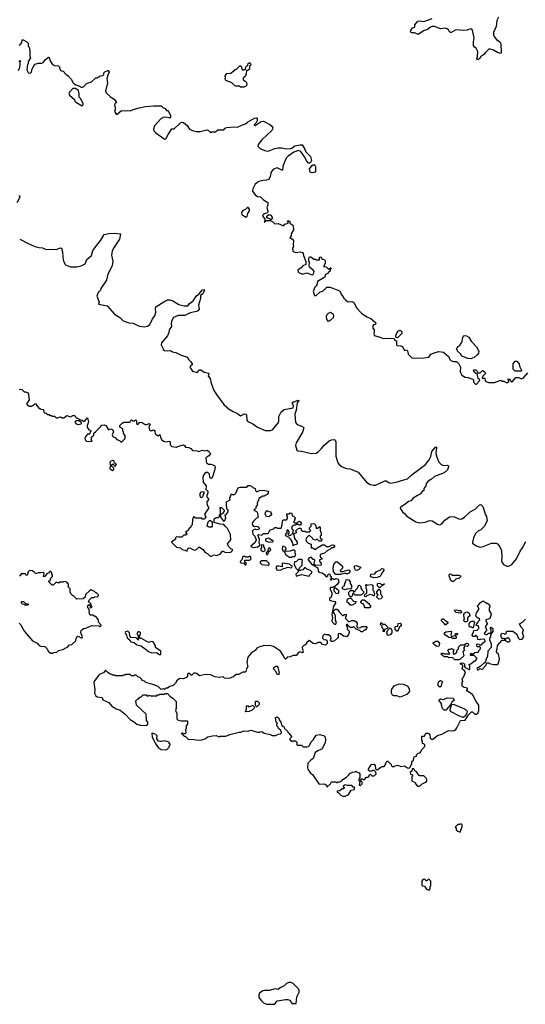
# Model space of a CAD drawing. Extents: x 2206940 to 2356632, y 511582 to 673215.
# Tile 141 of 228: x 2322468 to 2329098, y 560940 to 573864. Entities that reach past the tile are written whole.
import ezdxf

# ---------------------------------------------------------------- set-up
doc = ezdxf.new("R2010")
doc.units = 0

msp = doc.modelspace()

# ---------------------------------------------------------------- linework, layer by layer
at = {"layer": '0CON10XD'}
for points in [[(2328745, 573895), (2328723, 573855), (2328714, 573775), (2328682, 573695), (2328682, 573665), (2328692, 573635), (2328720, 573605), (2328764, 573574), (2328778, 573545), (2328782, 573435), (2328778, 573422), (2328735, 573433), (2328682, 573465), (2328625, 573483), (2328574, 573435), (2328548, 573402), (2328510, 573375), (2328502, 573355), (2328475, 573338), (2328465, 573340), (2328462, 573355), (2328472, 573375), (2328476, 573445), (2328455, 573492), (2328432, 573505), (2328418, 573525), (2328417, 573575), (2328429, 573625), (2328407, 573725), (2328395, 573740), (2328375, 573744), (2328335, 573728), (2328285, 573721), (2328185, 573730), (2328125, 573698), (2328115, 573698), (2328102, 573705), (2328092, 573732), (2328075, 573744), (2328045, 573751), (2327985, 573746), (2327905, 573776), (2327875, 573776), (2327855, 573766), (2327814, 573736), (2327763, 573717), (2327695, 573668), (2327645, 573693), (2327605, 573693), (2327592, 573705), (2327595, 573720), (2327620, 573755), (2327648, 573765), (2327648, 573795), (2327688, 573845), (2327715, 573850), (2327765, 573841), (2327875, 573880)], [(2322466, 573524), (2322498, 573565), (2322502, 573598), (2322515, 573600), (2322563, 573573), (2322580, 573555), (2322580, 573515), (2322590, 573505), (2322600, 573455), (2322602, 573385), (2322610, 573365), (2322578, 573315), (2322580, 573285), (2322572, 573275), (2322563, 573205), (2322582, 573162), (2322615, 573168), (2322622, 573175), (2322632, 573218), (2322665, 573280), (2322715, 573293), (2322760, 573295), (2322776, 573304), (2322805, 573343), (2322845, 573370), (2322855, 573368), (2322866, 573325), (2322898, 573278), (2322925, 573262), (2322978, 573258), (2322990, 573245), (2322990, 573225), (2323000, 573215), (2323000, 573205), (2323013, 573193), (2323038, 573188), (2323075, 573147), (2323103, 573125), (2323142, 573085), (2323168, 573035), (2323181, 573021), (2323205, 573007), (2323245, 572998), (2323284, 572974), (2323310, 572985), (2323344, 573026), (2323410, 573050), (2323465, 573102), (2323485, 573102), (2323525, 573127), (2323558, 573132), (2323570, 573145), (2323570, 573165), (2323585, 573180), (2323623, 573197), (2323630, 573195), (2323642, 573175), (2323623, 573137), (2323612, 573088), (2323620, 573035), (2323594, 572924), (2323603, 572905), (2323654, 572855), (2323710, 572815), (2323738, 572775), (2323720, 572765), (2323712, 572745), (2323720, 572705), (2323720, 572675), (2323712, 572665), (2323720, 572645), (2323732, 572625), (2323745, 572622), (2323805, 572670), (2323855, 572668), (2323885, 572672), (2323918, 572668)], [(2322454, 573196), (2322470, 573235), (2322480, 573325), (2322475, 573330), (2322458, 573312)], [(2325405, 572980), (2325365, 572980), (2325345, 572990), (2325303, 572993), (2325285, 573000), (2325250, 573035), (2325170, 573065), (2325162, 573085), (2325168, 573105), (2325163, 573127), (2325182, 573158), (2325235, 573160), (2325265, 573190), (2325275, 573190), (2325295, 573210), (2325308, 573212), (2325355, 573260), (2325365, 573260), (2325378, 573248), (2325380, 573215), (2325392, 573202), (2325405, 573210), (2325428, 573212), (2325433, 573247), (2325445, 573260), (2325460, 573265), (2325463, 573287), (2325485, 573300), (2325499, 573275), (2325495, 573263), (2325480, 573255), (2325480, 573215), (2325465, 573203), (2325442, 573198), (2325438, 573155), (2325427, 573123), (2325398, 573095), (2325398, 573075), (2325433, 573053), (2325448, 573025), (2325440, 572995), (2325405, 572980)], [(2323285, 572734), (2323302, 572745), (2323299, 572759), (2323270, 572825), (2323248, 572848), (2323247, 572893), (2323238, 572935), (2323195, 572962), (2323165, 572960), (2323115, 572910), (2323112, 572895), (2323120, 572875), (2323188, 572818), (2323192, 572795), (2323213, 572775), (2323285, 572734)], [(2323918, 572668), (2323955, 572686), (2324035, 572708), (2324117, 572723), (2324225, 572733), (2324322, 572732), (2324345, 572710), (2324375, 572700), (2324394, 572674), (2324405, 572670), (2324427, 572647), (2324447, 572607), (2324447, 572583), (2324435, 572570), (2324428, 572578), (2324405, 572582), (2324375, 572583), (2324345, 572580), (2324335, 572570), (2324322, 572568), (2324237, 572473), (2324223, 572425), (2324228, 572405), (2324248, 572385), (2324365, 572297), (2324385, 572302), (2324414, 572356), (2324465, 572430), (2324495, 572430), (2324575, 572512), (2324595, 572520), (2324615, 572514), (2324664, 572474), (2324695, 572428), (2324745, 572404), (2324786, 572396), (2324835, 572396), (2324905, 572416), (2324925, 572417), (2324945, 572408), (2324975, 572380), (2324985, 572390), (2325037, 572393), (2325065, 572420), (2325145, 572418), (2325161, 572439), (2325182, 572448), (2325275, 572456), (2325322, 572452), (2325390, 572485), (2325430, 572495), (2325455, 572518), (2325548, 572572), (2325575, 572578), (2325582, 572562), (2325581, 572535), (2325570, 572510), (2325544, 572485), (2325548, 572478), (2325555, 572477), (2325633, 572527), (2325665, 572532), (2325748, 572488), (2325775, 572465), (2325785, 572445), (2325783, 572425), (2325772, 572408), (2325643, 572285), (2325597, 572225), (2325592, 572205), (2325625, 572171), (2325695, 572142), (2325725, 572138), (2325815, 572174), (2325855, 572183), (2325905, 572183), (2325965, 572170), (2326018, 572172), (2326035, 572177), (2326075, 572209), (2326145, 572222), (2326172, 572222), (2326204, 572174), (2326219, 572129), (2326282, 572068), (2326293, 572015), (2326279, 571991), (2326265, 571980), (2326255, 571980), (2326232, 572005), (2326202, 572065), (2326156, 572136), (2326125, 572146), (2326064, 572126), (2325988, 572072), (2325964, 572046), (2325934, 571985), (2325917, 571935), (2325915, 571890), (2325905, 571888), (2325845, 571918), (2325795, 571900), (2325764, 571866), (2325754, 571805), (2325735, 571767), (2325705, 571756), (2325655, 571754), (2325605, 571740), (2325557, 571705), (2325526, 571644), (2325521, 571615), (2325555, 571563), (2325584, 571544), (2325625, 571538), (2325665, 571501), (2325722, 571465), (2325722, 571435), (2325708, 571395), (2325720, 571355), (2325717, 571333), (2325707, 571323), (2325685, 571320), (2325660, 571305), (2325650, 571285), (2325682, 571252), (2325682, 571228), (2325672, 571212), (2325685, 571210), (2325705, 571230), (2325755, 571230), (2325789, 571209), (2325813, 571183), (2325855, 571190), (2325925, 571158), (2325945, 571178), (2325988, 571192), (2325990, 571205), (2325980, 571215), (2325985, 571230), (2326008, 571215), (2326012, 571192), (2326050, 571165), (2326060, 571125), (2326057, 571105), (2326028, 571052), (2326027, 571025), (2326010, 571005), (2326045, 570982), (2326060, 570965), (2326054, 570915), (2326058, 570885), (2326047, 570863), (2326048, 570835), (2326055, 570822), (2326087, 570807), (2326145, 570818), (2326175, 570810), (2326187, 570797), (2326188, 570768), (2326222, 570692), (2326219, 570651), (2326180, 570635), (2326160, 570605), (2326113, 570577), (2326120, 570555), (2326130, 570545), (2326175, 570523), (2326235, 570542), (2326305, 570513), (2326320, 570525), (2326327, 570557), (2326316, 570576), (2326270, 570615), (2326262, 570635), (2326270, 570675), (2326258, 570698), (2326258, 570735), (2326268, 570752), (2326285, 570750), (2326325, 570720), (2326345, 570720), (2326355, 570710), (2326398, 570712), (2326400, 570745), (2326415, 570750), (2326432, 570722), (2326465, 570718), (2326475, 570700), (2326474, 570666), (2326450, 570625), (2326485, 570622), (2326515, 570590), (2326528, 570592), (2326542, 570608), (2326548, 570608), (2326550, 570595), (2326540, 570585), (2326540, 570565), (2326525, 570560), (2326505, 570532), (2326474, 570516), (2326467, 570485), (2326372, 570428), (2326364, 570385), (2326355, 570370), (2326340, 570355), (2326317, 570295), (2326332, 570242), (2326355, 570242), (2326404, 570286), (2326445, 570307), (2326495, 570353), (2326533, 570353), (2326575, 570341), (2326660, 570305), (2326678, 570275), (2326678, 570265), (2326698, 570245), (2326717, 570207), (2326740, 570185), (2326775, 570160), (2326823, 570163), (2326855, 570147), (2326885, 570080), (2326950, 570010), (2327020, 569965), (2327072, 569942), (2327135, 569890), (2327138, 569872), (2327128, 569862), (2327105, 569858), (2327098, 569845), (2327100, 569815), (2327118, 569795), (2327118, 569765), (2327110, 569745), (2327115, 569720), (2327195, 569699), (2327235, 569680), (2327325, 569683), (2327368, 569678), (2327390, 569655), (2327407, 569647), (2327410, 569595), (2327418, 569588), (2327465, 569583), (2327482, 569575), (2327498, 569558), (2327503, 569533), (2327515, 569520), (2327545, 569530), (2327556, 569506), (2327560, 569475), (2327610, 569425), (2327635, 569420), (2327767, 569427), (2327834, 569436), (2327858, 569475), (2327915, 569497), (2327965, 569509), (2328025, 569500), (2328095, 569438), (2328108, 569405), (2328121, 569391), (2328158, 569378), (2328197, 569377), (2328226, 569346), (2328250, 569305), (2328242, 569242), (2328265, 569198), (2328311, 569171), (2328346, 569166), (2328410, 569145), (2328420, 569135), (2328420, 569105), (2328445, 569080), (2328458, 569082), (2328498, 569122), (2328500, 569135), (2328478, 569155), (2328468, 569218), (2328455, 569220), (2328432, 569235), (2328420, 569265), (2328425, 569270), (2328448, 569268), (2328470, 569245), (2328475, 569230), (2328505, 569230), (2328535, 569258), (2328558, 569248), (2328570, 569235), (2328570, 569215), (2328540, 569185), (2328533, 569163), (2328545, 569150), (2328555, 569160), (2328568, 569158), (2328570, 569125), (2328583, 569113), (2328616, 569104), (2328695, 569102), (2328775, 569132), (2328795, 569120), (2328815, 569120), (2328845, 569100), (2328865, 569100), (2328880, 569115), (2328880, 569125), (2328870, 569135), (2328872, 569145), (2328885, 569150), (2328902, 569122), (2328915, 569110), (2328925, 569110), (2328974, 569166), (2329015, 569168), (2329045, 569152), (2329075, 569162), (2329132, 569228)], [(2326305, 571854), (2326275, 571862), (2326267, 571905), (2326301, 571949), (2326325, 571962), (2326338, 571955), (2326346, 571936), (2326348, 571875), (2326335, 571860), (2326305, 571854)], [(2322459, 571559), (2322471, 571535), (2322432, 571458)], [(2325435, 571272), (2325452, 571285), (2325458, 571322), (2325480, 571355), (2325480, 571375), (2325465, 571400), (2325455, 571400), (2325428, 571372), (2325395, 571358), (2325378, 571335), (2325380, 571305), (2325435, 571272)], [(2325765, 571240), (2325755, 571240), (2325748, 571248), (2325710, 571265), (2325710, 571285), (2325733, 571307), (2325759, 571299), (2325782, 571265), (2325765, 571240)], [(2322468, 570985), (2322578, 570925), (2322665, 570886), (2322725, 570872), (2322765, 570870), (2322815, 570846), (2322865, 570854), (2322945, 570848), (2323005, 570870), (2323014, 570864), (2323028, 570815), (2323032, 570745), (2323043, 570693), (2323067, 570647), (2323135, 570619), (2323218, 570622), (2323275, 570635), (2323325, 570660), (2323349, 570715), (2323409, 570771), (2323429, 570835), (2323495, 570928), (2323532, 570968), (2323575, 571043), (2323635, 571056), (2323709, 571061), (2323790, 571055), (2323777, 570985), (2323696, 570865), (2323680, 570825), (2323672, 570775), (2323689, 570695), (2323679, 570635), (2323624, 570525), (2323604, 570446), (2323533, 570337), (2323526, 570314), (2323499, 570285), (2323480, 570235), (2323510, 570155), (2323502, 570132), (2323615, 570110), (2323710, 570000), (2323782, 569955), (2323825, 569910), (2323897, 569887), (2323955, 569880), (2324035, 569842), (2324105, 569833), (2324145, 569843), (2324174, 569865), (2324211, 569939), (2324239, 569975), (2324251, 570025), (2324248, 570072), (2324254, 570096), (2324371, 570169), (2324405, 570186), (2324435, 570186), (2324475, 570173), (2324555, 570127), (2324625, 570108), (2324672, 570108), (2324692, 570135), (2324741, 570175), (2324785, 570239), (2324818, 570262), (2324865, 570316), (2324885, 570322), (2324892, 570315), (2324868, 570265), (2324837, 570245), (2324840, 570205), (2324812, 570115), (2324820, 570065), (2324805, 570043), (2324785, 570032), (2324705, 570018), (2324635, 569982), (2324545, 569981), (2324485, 569953), (2324458, 569905), (2324454, 569866), (2324460, 569835), (2324428, 569795), (2324424, 569756), (2324407, 569713), (2324329, 569621), (2324322, 569595), (2324350, 569545), (2324350, 569535), (2324365, 569522), (2324405, 569518), (2324445, 569522), (2324473, 569503), (2324515, 569497), (2324585, 569460), (2324662, 569435), (2324685, 569398), (2324713, 569375), (2324728, 569345), (2324730, 569335), (2324710, 569325), (2324700, 569305), (2324735, 569250), (2324795, 569232), (2324824, 569266), (2324845, 569270), (2324885, 569237), (2324946, 569226), (2324941, 569185), (2324964, 569154), (2324977, 569095), (2325015, 568998), (2325047, 568945), (2325145, 568814), (2325215, 568752), (2325265, 568722), (2325325, 568696), (2325363, 568663), (2325415, 568689), (2325436, 568686), (2325443, 568673), (2325447, 568607), (2325460, 568590), (2325525, 568558), (2325585, 568517), (2325685, 568473), (2325757, 568473), (2325785, 568485), (2325863, 568575), (2325868, 568595), (2325868, 568655), (2325895, 568718), (2325935, 568749), (2326055, 568770), (2326060, 568795), (2326042, 568835), (2326055, 568850), (2326065, 568850), (2326115, 568872), (2326127, 568865), (2326108, 568835), (2326095, 568740), (2326076, 568685), (2326086, 568575), (2326105, 568551), (2326176, 568526), (2326192, 568505), (2326175, 568452), (2326095, 568308), (2326083, 568275), (2326103, 568215), (2326116, 568206), (2326165, 568202), (2326295, 568172), (2326355, 568176), (2326388, 568195), (2326426, 568234), (2326455, 568274), (2326525, 568334), (2326555, 568349), (2326595, 568352), (2326606, 568345), (2326614, 568324), (2326614, 568135), (2326638, 568048), (2326655, 568024), (2326696, 567996), (2326755, 567974), (2326802, 567968), (2326907, 567927), (2327015, 567794), (2327065, 567761), (2327105, 567754), (2327135, 567756), (2327257, 567813), (2327275, 567812), (2327309, 567789), (2327332, 567782), (2327405, 567793), (2327505, 567826), (2327555, 567836), (2327615, 567896), (2327789, 568025), (2327839, 568085), (2327861, 568129), (2327874, 568196), (2327925, 568258), (2327932, 568252), (2327933, 568235), (2327924, 568186), (2327927, 568147), (2327960, 568065), (2327995, 568024), (2328025, 568014), (2328077, 568017), (2328089, 568009), (2328090, 567995), (2328076, 567955), (2328033, 567917), (2328014, 567906), (2327905, 567869), (2327868, 567832), (2327824, 567806), (2327797, 567775), (2327792, 567745), (2327768, 567712), (2327768, 567685), (2327747, 567673), (2327718, 567635), (2327682, 567618), (2327628, 567582), (2327595, 567549), (2327565, 567539), (2327532, 567508), (2327482, 567478), (2327458, 567455), (2327460, 567445), (2327487, 567405), (2327514, 567384), (2327545, 567348), (2327664, 567275), (2327715, 567261), (2327785, 567269), (2327845, 567291), (2327875, 567284), (2327945, 567244), (2327976, 567234), (2328003, 567245), (2328042, 567295), (2328105, 567339), (2328125, 567344), (2328170, 567340), (2328225, 567312), (2328245, 567309), (2328265, 567311), (2328300, 567335), (2328375, 567406), (2328439, 567441), (2328495, 567498), (2328515, 567499), (2328541, 567475), (2328576, 567366), (2328589, 567345), (2328597, 567285), (2328558, 567212), (2328515, 567167), (2328485, 567153), (2328445, 567118), (2328419, 567065), (2328404, 567006), (2328406, 566995), (2328455, 566956), (2328505, 566939), (2328545, 566948), (2328655, 566993), (2328715, 566991), (2328735, 566982), (2328764, 566945), (2328784, 566895), (2328790, 566805), (2328786, 566765), (2328791, 566745), (2328815, 566708), (2328855, 566690), (2328875, 566690), (2328892, 566695), (2328919, 566715), (2328984, 566786), (2329029, 566889), (2329060, 566930), (2329104, 567016)], [(2326535, 569910), (2326582, 569955), (2326588, 569975), (2326582, 569995), (2326545, 570022), (2326511, 570009), (2326490, 569985), (2326488, 569965), (2326490, 569935), (2326500, 569925), (2326500, 569915), (2326505, 569910), (2326535, 569910)], [(2327415, 569688), (2327400, 569695), (2327398, 569722), (2327430, 569780), (2327455, 569787), (2327480, 569765), (2327480, 569745), (2327425, 569692), (2327415, 569688)], [(2328385, 569414), (2328345, 569418), (2328265, 569448), (2328248, 569478), (2328210, 569515), (2328208, 569528), (2328190, 569545), (2328208, 569562), (2328214, 569576), (2328236, 569584), (2328255, 569620), (2328270, 569635), (2328274, 569676), (2328284, 569706), (2328295, 569718), (2328325, 569713), (2328356, 569696), (2328387, 569645), (2328459, 569569), (2328489, 569515), (2328486, 569485), (2328465, 569463), (2328425, 569431), (2328385, 569414)], [(2329045, 569252), (2328965, 569252), (2328940, 569275), (2328940, 569345), (2328965, 569380), (2328985, 569380), (2329017, 569345), (2329022, 569315), (2329048, 569265), (2329050, 569255), (2329045, 569252)], [(2322463, 569013), (2322498, 569008), (2322525, 568980), (2322545, 568980), (2322578, 568968), (2322590, 568875), (2322560, 568825), (2322562, 568812), (2322595, 568792), (2322625, 568790), (2322635, 568800), (2322645, 568800), (2322665, 568820), (2322685, 568820), (2322690, 568805), (2322725, 568760), (2322735, 568760), (2322745, 568750), (2322778, 568748), (2322780, 568725), (2322790, 568715), (2322792, 568702), (2322815, 568700), (2322835, 568680), (2322855, 568680), (2322865, 568670), (2322885, 568670), (2322895, 568660), (2322925, 568660), (2322945, 568640), (2322965, 568640), (2323005, 568652), (2323025, 568640), (2323045, 568640), (2323085, 568668), (2323135, 568650), (2323165, 568668), (2323185, 568670), (2323200, 568655), (2323205, 568640), (2323215, 568640), (2323265, 568610), (2323287, 568607), (2323305, 568590), (2323326, 568604), (2323355, 568640), (2323372, 568585), (2323353, 568535), (2323352, 568515), (2323375, 568480), (2323398, 568478), (2323400, 568465), (2323390, 568455), (2323388, 568432), (2323375, 568420), (2323362, 568428), (2323330, 568395), (2323330, 568385), (2323320, 568375), (2323325, 568350), (2323343, 568333), (2323365, 568328), (2323418, 568332), (2323410, 568345), (2323410, 568385), (2323438, 568412), (2323442, 568438), (2323465, 568460)], [(2323235, 568552), (2323275, 568560), (2323280, 568565), (2323278, 568578), (2323245, 568600), (2323202, 568598), (2323190, 568585), (2323200, 568575), (2323200, 568565), (2323235, 568552)], [(2323465, 568460), (2323530, 568525), (2323535, 568540), (2323575, 568548), (2323603, 568533), (2323632, 568482), (2323665, 568492), (2323683, 568483), (2323698, 568455), (2323682, 568415), (2323690, 568395), (2323726, 568376), (2323742, 568352), (2323775, 568340), (2323793, 568323), (2323805, 568320), (2323848, 568362), (2323852, 568375), (2323852, 568402), (2323830, 568435), (2323830, 568455), (2323820, 568465), (2323820, 568495), (2323782, 568515), (2323783, 568537), (2323812, 568568), (2323835, 568580), (2323915, 568580), (2323922, 568598), (2323935, 568610), (2323945, 568600), (2323975, 568600), (2323985, 568610), (2324000, 568595), (2324000, 568565), (2324015, 568550), (2324045, 568580), (2324075, 568578), (2324115, 568550), (2324135, 568550), (2324165, 568562), (2324178, 568555), (2324162, 568515), (2324172, 568482), (2324185, 568470), (2324205, 568470), (2324215, 568478), (2324230, 568475), (2324242, 568462), (2324245, 568430), (2324285, 568400), (2324305, 568420), (2324313, 568383), (2324328, 568355), (2324355, 568330), (2324375, 568322), (2324435, 568330), (2324440, 568325), (2324440, 568285), (2324465, 568260), (2324525, 568252), (2324538, 568262), (2324615, 568282), (2324630, 568275), (2324642, 568252), (2324687, 568247), (2324710, 568235), (2324735, 568210), (2324793, 568207), (2324815, 568198), (2324865, 568212), (2324895, 568207), (2324925, 568212), (2324945, 568202), (2324962, 568185), (2324968, 568165), (2324950, 568140), (2324908, 568115), (2324918, 568048), (2324945, 568030), (2324975, 568032), (2325022, 568012), (2325033, 567995), (2325024, 567945), (2324997, 567863), (2324982, 567845), (2324975, 567841), (2324961, 567855), (2324955, 567900), (2324935, 567920), (2324915, 567920), (2324894, 567906), (2324876, 567884), (2324869, 567855), (2324873, 567795), (2324912, 567745), (2324910, 567695), (2324925, 567690), (2324935, 567670), (2324936, 567654), (2324918, 567605), (2324947, 567565), (2324923, 567537), (2324922, 567515), (2324933, 567473), (2324950, 567455), (2324893, 567375), (2324910, 567335), (2324885, 567310), (2324865, 567310), (2324855, 567320), (2324835, 567322), (2324775, 567320), (2324755, 567340), (2324745, 567340), (2324732, 567305), (2324730, 567235), (2324710, 567215), (2324710, 567205), (2324685, 567180), (2324675, 567160), (2324665, 567150), (2324652, 567148), (2324640, 567135), (2324658, 567118), (2324658, 567112), (2324645, 567100), (2324622, 567098), (2324595, 567070), (2324555, 567070), (2324522, 567078), (2324510, 567065), (2324510, 567045), (2324460, 567005), (2324525, 566940), (2324575, 566930), (2324598, 566908), (2324635, 566902), (2324665, 566890), (2324670, 566915), (2324685, 566930), (2324707, 566927), (2324738, 566908), (2324765, 566902), (2324785, 566910), (2324815, 566940), (2324825, 566940), (2324875, 566908), (2324894, 566874), (2324935, 566852), (2324965, 566822), (2324985, 566822), (2325015, 566840), (2325045, 566832), (2325072, 566838), (2325095, 566850), (2325125, 566890), (2325135, 566890), (2325165, 566870), (2325237, 566873), (2325260, 566895), (2325258, 566908), (2325235, 566920), (2325205, 566950), (2325192, 566985), (2325238, 567035), (2325232, 567105), (2325192, 567185), (2325160, 567215), (2325145, 567240), (2325095, 567242), (2325020, 567265), (2325018, 567312), (2325045, 567332), (2325075, 567332), (2325088, 567342), (2325090, 567365), (2325100, 567370), (2325102, 567405), (2325102, 567442), (2325092, 567455), (2325095, 567460), (2325115, 567460), (2325150, 567425), (2325150, 567415), (2325128, 567382), (2325100, 567370), (2325100, 567335), (2325142, 567282), (2325158, 567292), (2325160, 567305), (2325170, 567315), (2325160, 567365), (2325175, 567370), (2325200, 567405), (2325200, 567425), (2325190, 567435), (2325178, 567485), (2325180, 567535), (2325228, 567562), (2325222, 567585), (2325245, 567640), (2325255, 567630), (2325285, 567630), (2325308, 567652), (2325318, 567695), (2325335, 567722), (2325355, 567730), (2325445, 567730), (2325465, 567752), (2325485, 567752), (2325509, 567739), (2325525, 567722), (2325555, 567710), (2325560, 567685), (2325578, 567668), (2325614, 567686), (2325655, 567690), (2325730, 567675), (2325727, 567653), (2325715, 567630), (2325685, 567620), (2325675, 567610), (2325655, 567610), (2325602, 567578), (2325600, 567555), (2325590, 567545), (2325580, 567515), (2325580, 567485), (2325570, 567475), (2325560, 567445), (2325540, 567425), (2325575, 567410), (2325582, 567402), (2325590, 567365), (2325590, 567325), (2325575, 567320), (2325535, 567280), (2325522, 567265), (2325518, 567245), (2325527, 567227), (2325545, 567212), (2325575, 567218), (2325592, 567212), (2325610, 567195), (2325610, 567185), (2325598, 567172), (2325575, 567170), (2325555, 567178), (2325535, 567170), (2325520, 567155), (2325520, 567125), (2325530, 567105), (2325550, 567085), (2325568, 567035), (2325555, 567000), (2325500, 566955), (2325513, 566943), (2325535, 566938), (2325587, 566943), (2325620, 566965), (2325610, 566995), (2325612, 567045), (2325592, 567098), (2325602, 567108), (2325645, 567100), (2325665, 567120), (2325725, 567120), (2325750, 567165), (2325795, 567180), (2325815, 567200), (2325835, 567200), (2325845, 567190), (2325895, 567190), (2325910, 567235), (2325912, 567288), (2325925, 567300), (2325965, 567300), (2325980, 567315), (2325980, 567345), (2325970, 567355), (2325972, 567378), (2326005, 567380), (2326015, 567390), (2326038, 567388), (2326042, 567352), (2326058, 567348), (2326080, 567325), (2326080, 567315), (2326070, 567305), (2326070, 567285), (2326060, 567275), (2326072, 567262), (2326105, 567260), (2326123, 567277), (2326135, 567280), (2326160, 567265), (2326160, 567245), (2326145, 567230), (2326135, 567230), (2326125, 567240), (2326095, 567240), (2326085, 567230), (2326065, 567230), (2326040, 567215), (2326030, 567185), (2326060, 567155), (2326050, 567145), (2326048, 567122), (2326018, 567092), (2326005, 567090), (2325990, 567105), (2325990, 567115), (2326000, 567125), (2326000, 567145), (2325985, 567170), (2325972, 567158), (2325970, 567135), (2325950, 567105), (2325952, 567092), (2325988, 567078), (2326015, 567050), (2326042, 567005), (2326043, 566983), (2326055, 566960), (2326068, 566972), (2326110, 566985), (2326110, 567005), (2326073, 567063), (2326072, 567092), (2326060, 567115), (2326100, 567135), (2326090, 567145), (2326090, 567155), (2326115, 567180), (2326135, 567190), (2326155, 567190), (2326160, 567165), (2326175, 567150), (2326205, 567150), (2326215, 567140), (2326265, 567140), (2326280, 567155), (2326280, 567165), (2326270, 567175), (2326270, 567195), (2326290, 567215), (2326292, 567248), (2326315, 567252), (2326335, 567248), (2326348, 567235), (2326355, 567190), (2326375, 567190), (2326405, 567210), (2326410, 567205), (2326408, 567158), (2326422, 567125), (2326420, 567095), (2326410, 567085), (2326410, 567055), (2326428, 567048), (2326430, 567035), (2326415, 567020), (2326395, 567020), (2326375, 567040), (2326355, 567040), (2326345, 567032), (2326315, 567040), (2326308, 567058), (2326265, 567100), (2326230, 567065), (2326220, 567035), (2326230, 567015), (2326250, 566995), (2326288, 566978), (2326292, 566932), (2326312, 566932), (2326333, 566913), (2326347, 566913), (2326395, 566950), (2326405, 566950), (2326435, 566970), (2326465, 566970), (2326485, 566950), (2326525, 566948), (2326555, 566968), (2326575, 566972), (2326586, 566966), (2326600, 566945), (2326577, 566933), (2326555, 566930), (2326535, 566910), (2326502, 566898), (2326465, 566862), (2326410, 566845), (2326410, 566815), (2326430, 566795), (2326428, 566782), (2326400, 566775), (2326400, 566755), (2326420, 566725), (2326415, 566700), (2326342, 566702), (2326330, 566715), (2326338, 566768), (2326328, 566778), (2326315, 566780), (2326288, 566808), (2326265, 566800), (2326250, 566785), (2326250, 566775), (2326305, 566710), (2326318, 566708), (2326330, 566695), (2326378, 566668), (2326382, 566625), (2326392, 566612), (2326435, 566602), (2326463, 566583), (2326480, 566555), (2326495, 566550), (2326510, 566565), (2326512, 566588), (2326535, 566590), (2326540, 566565), (2326550, 566555), (2326550, 566525), (2326540, 566515), (2326545, 566510), (2326558, 566512), (2326565, 566530), (2326575, 566530), (2326585, 566520), (2326605, 566520), (2326615, 566528), (2326645, 566520), (2326652, 566485), (2326629, 566451), (2326598, 566422), (2326585, 566420), (2326575, 566410), (2326545, 566410), (2326540, 566405), (2326540, 566385), (2326560, 566345), (2326560, 566315), (2326550, 566285), (2326530, 566265), (2326530, 566245), (2326555, 566238)], [(2323685, 567948), (2323695, 567950), (2323707, 567967), (2323698, 567988), (2323680, 567995), (2323672, 568018), (2323685, 568030), (2323695, 568030), (2323708, 568018), (2323715, 568000), (2323738, 568025), (2323725, 568040), (2323712, 568042), (2323708, 568068), (2323698, 568078), (2323685, 568078), (2323665, 568070), (2323650, 568055), (2323660, 568005), (2323648, 567985), (2323650, 567975), (2323672, 567955), (2323685, 567948)], [(2324855, 567592), (2324872, 567608), (2324872, 567625), (2324888, 567645), (2324888, 567668), (2324845, 567663), (2324829, 567645), (2324828, 567615), (2324840, 567595), (2324855, 567592)], [(2325725, 567338), (2325705, 567342), (2325688, 567375), (2325693, 567397), (2325715, 567420), (2325723, 567413), (2325760, 567405), (2325760, 567385), (2325770, 567375), (2325770, 567365), (2325745, 567342), (2325725, 567338)], [(2324985, 567202), (2324953, 567203), (2324928, 567218), (2324938, 567275), (2324955, 567292), (2324972, 567292), (2324990, 567275), (2324992, 567215), (2324985, 567202)], [(2325735, 567008), (2325785, 567010), (2325790, 567015), (2325788, 567028), (2325775, 567030), (2325742, 567052), (2325725, 567058), (2325690, 567045), (2325690, 567025), (2325713, 567013), (2325735, 567008)], [(2325665, 566882), (2325685, 566900), (2325688, 566915), (2325670, 566945), (2325668, 566968), (2325645, 566970), (2325640, 566965), (2325640, 566935), (2325630, 566925), (2325630, 566895), (2325665, 566882)], [(2325715, 566840), (2325727, 566853), (2325732, 566878), (2325760, 566905), (2325758, 566918), (2325745, 566930), (2325730, 566925), (2325730, 566915), (2325720, 566905), (2325720, 566885), (2325700, 566865), (2325702, 566842), (2325715, 566840)], [(2326035, 566810), (2326045, 566820), (2326075, 566820), (2326080, 566825), (2326088, 566845), (2326080, 566855), (2326078, 566888), (2326062, 566902), (2326045, 566902), (2326015, 566888), (2325962, 566882), (2325950, 566895), (2325950, 566905), (2325960, 566915), (2325958, 566938), (2325925, 566950), (2325912, 566948), (2325908, 566925), (2325913, 566903), (2325938, 566878), (2325952, 566845), (2326005, 566810), (2326035, 566810)], [(2325435, 566710), (2325440, 566725), (2325420, 566745), (2325422, 566768), (2325485, 566770), (2325502, 566788), (2325495, 566820), (2325475, 566820), (2325465, 566810), (2325435, 566810), (2325425, 566820), (2325392, 566818), (2325380, 566775), (2325363, 566757), (2325360, 566745), (2325373, 566733), (2325405, 566730), (2325425, 566710), (2325435, 566710)], [(2325725, 566702), (2325738, 566712), (2325740, 566725), (2325705, 566760), (2325645, 566760), (2325623, 566747), (2325623, 566733), (2325643, 566713), (2325725, 566702)], [(2325845, 566640), (2325895, 566642), (2325925, 566660), (2325965, 566670), (2325975, 566680), (2326035, 566670), (2326040, 566695), (2326025, 566700), (2326007, 566717), (2325915, 566730), (2325910, 566725), (2325908, 566682), (2325865, 566692), (2325838, 566692), (2325830, 566685), (2325830, 566655), (2325845, 566640)], [(2326265, 566560), (2326270, 566575), (2326300, 566605), (2326300, 566615), (2326280, 566635), (2326235, 566650), (2326215, 566670), (2326202, 566668), (2326180, 566645), (2326155, 566640), (2326145, 566630), (2326130, 566645), (2326135, 566670), (2326170, 566705), (2326170, 566755), (2326178, 566768), (2326165, 566780), (2326125, 566780), (2326097, 566753), (2326072, 566748), (2326068, 566708), (2326095, 566660), (2326120, 566635), (2326120, 566615), (2326090, 566585), (2326095, 566560), (2326165, 566580), (2326265, 566560)], [(2326615, 566580), (2326582, 566615), (2326578, 566665), (2326588, 566712), (2326613, 566747), (2326635, 566750), (2326702, 566692), (2326700, 566665), (2326670, 566635), (2326675, 566620), (2326705, 566620), (2326775, 566642), (2326789, 566639), (2326796, 566626), (2326792, 566605), (2326765, 566590), (2326745, 566590), (2326735, 566600), (2326675, 566583), (2326615, 566580)], [(2322905, 565550), (2322913, 565557), (2322957, 565563), (2322978, 565582), (2323047, 565603), (2323060, 565615), (2323090, 565625), (2323123, 565657), (2323150, 565665), (2323205, 565710), (2323208, 565742), (2323222, 565768), (2323235, 565772), (2323275, 565750), (2323288, 565752), (2323292, 565765), (2323274, 565804), (2323270, 565825), (2323274, 565846), (2323305, 565872), (2323335, 565879), (2323415, 565912), (2323505, 565910), (2323515, 565900), (2323525, 565900), (2323538, 565912), (2323538, 565918), (2323500, 565955), (2323500, 565985), (2323490, 565995), (2323490, 566005), (2323465, 566030), (2323455, 566030), (2323425, 566050), (2323395, 566050), (2323382, 566062), (2323380, 566125), (2323360, 566145), (2323360, 566175), (2323375, 566190), (2323390, 566175), (2323392, 566142), (2323420, 566155), (2323410, 566165), (2323400, 566195), (2323382, 566212), (2323372, 566238), (2323415, 566280), (2323445, 566280), (2323455, 566290), (2323498, 566292), (2323500, 566315), (2323475, 566340), (2323465, 566340), (2323447, 566357), (2323405, 566380), (2323382, 566368), (2323332, 566318), (2323328, 566282), (2323312, 566278), (2323298, 566262), (2323215, 566260), (2323175, 566300), (2323165, 566300), (2323142, 566322), (2323140, 566335), (2323130, 566345), (2323130, 566395), (2323100, 566425), (2323110, 566435), (2323110, 566455), (2323090, 566475), (2323065, 566488), (2323043, 566487), (2323035, 566480), (2322985, 566480), (2322975, 566470), (2322945, 566480), (2322905, 566440), (2322895, 566440), (2322850, 566485), (2322852, 566498), (2322870, 566505), (2322872, 566528), (2322900, 566555), (2322900, 566575), (2322890, 566585), (2322888, 566608), (2322875, 566620), (2322865, 566620), (2322845, 566600), (2322830, 566595), (2322800, 566565), (2322795, 566550), (2322780, 566555), (2322788, 566598), (2322775, 566610), (2322745, 566602), (2322708, 566602), (2322675, 566590), (2322668, 566608), (2322655, 566620), (2322645, 566620), (2322635, 566630), (2322598, 566632), (2322580, 566615), (2322565, 566570), (2322552, 566572), (2322545, 566590), (2322505, 566590), (2322495, 566600), (2322465, 566560)], [(2326885, 566632), (2326870, 566640), (2326858, 566665), (2326860, 566695), (2326885, 566700), (2326935, 566680), (2326935, 566670), (2326910, 566645), (2326885, 566632)], [(2327105, 566540), (2327075, 566552), (2327068, 566565), (2327072, 566588), (2327125, 566590), (2327145, 566622), (2327195, 566640), (2327215, 566660), (2327238, 566658), (2327242, 566635), (2327210, 566595), (2327205, 566570), (2327190, 566555), (2327155, 566542), (2327105, 566540)], [(2328138, 566488), (2328123, 566503), (2328100, 566565), (2328102, 566588), (2328115, 566590), (2328145, 566572), (2328225, 566572), (2328246, 566566), (2328247, 566553), (2328230, 566535), (2328185, 566522), (2328155, 566490), (2328138, 566488)], [(2326735, 566382), (2326702, 566392), (2326700, 566415), (2326715, 566430), (2326728, 566432), (2326730, 566465), (2326740, 566475), (2326750, 566510), (2326763, 566517), (2326785, 566512), (2326802, 566485), (2326802, 566465), (2326817, 566437), (2326820, 566405), (2326805, 566390), (2326765, 566392), (2326735, 566382)], [(2327195, 566410), (2327182, 566412), (2327160, 566435), (2327160, 566465), (2327185, 566468), (2327215, 566450), (2327240, 566450), (2327245, 566460), (2327250, 566455), (2327235, 566440), (2327222, 566438), (2327195, 566410)], [(2326635, 566330), (2326612, 566332), (2326610, 566345), (2326590, 566365), (2326590, 566395), (2326605, 566410), (2326650, 566375), (2326650, 566345), (2326635, 566330)], [(2326815, 566290), (2326805, 566290), (2326793, 566303), (2326782, 566325), (2326785, 566350), (2326805, 566370), (2326835, 566370), (2326845, 566360), (2326865, 566360), (2326870, 566375), (2326897, 566403), (2326912, 566438), (2326925, 566440), (2326940, 566425), (2326943, 566403), (2326955, 566380), (2326980, 566355), (2326978, 566342), (2326945, 566310), (2326865, 566310), (2326852, 566322), (2326845, 566340), (2326832, 566328), (2326830, 566305), (2326815, 566290)], [(2327005, 566290), (2326992, 566292), (2326990, 566315), (2327002, 566328), (2327020, 566335), (2327020, 566385), (2327010, 566395), (2327010, 566435), (2327002, 566448), (2327015, 566450), (2327025, 566440), (2327065, 566450), (2327090, 566445), (2327100, 566435), (2327100, 566375), (2327110, 566365), (2327110, 566345), (2327120, 566335), (2327118, 566302), (2327105, 566300), (2327095, 566310), (2327065, 566320), (2327018, 566302), (2327005, 566290)], [(2327175, 566260), (2327150, 566285), (2327152, 566298), (2327170, 566315), (2327150, 566335), (2327150, 566355), (2327170, 566375), (2327175, 566390), (2327188, 566388), (2327190, 566375), (2327200, 566365), (2327200, 566325), (2327217, 566307), (2327220, 566295), (2327218, 566275), (2327205, 566262), (2327175, 566260)], [(2322575, 566180), (2322535, 566180), (2322525, 566190), (2322503, 566193), (2322490, 566205), (2322492, 566228), (2322518, 566228), (2322545, 566200), (2322578, 566198), (2322580, 566185), (2322575, 566180)], [(2326555, 566238), (2326598, 566228), (2326610, 566215), (2326610, 566205), (2326582, 566165), (2326562, 566055), (2326568, 566015), (2326563, 565973), (2326570, 565955), (2326595, 565930), (2326615, 565930), (2326620, 565955), (2326608, 565978), (2326607, 566037), (2326580, 566095), (2326610, 566125), (2326625, 566128), (2326639, 566119), (2326655, 566090), (2326700, 566045), (2326707, 566043), (2326725, 566058), (2326748, 566058), (2326747, 566033), (2326740, 566025), (2326742, 566005), (2326782, 565962), (2326825, 565980), (2326855, 565978), (2326876, 565966), (2326892, 565945), (2326890, 565895), (2326902, 565882), (2326942, 565888), (2326955, 565900), (2327015, 565900), (2327020, 565895), (2327017, 565873), (2326998, 565852), (2326985, 565850), (2326965, 565830), (2326945, 565830), (2326927, 565847), (2326880, 565865), (2326845, 565900), (2326832, 565888), (2326805, 565888), (2326793, 565893), (2326772, 565912), (2326765, 565930), (2326750, 565915), (2326768, 565888), (2326762, 565865), (2326787, 565837), (2326788, 565825), (2326780, 565795), (2326758, 565762), (2326745, 565770), (2326713, 565773), (2326675, 565802), (2326642, 565808), (2326643, 565757), (2326636, 565744), (2326595, 565712), (2326575, 565703), (2326555, 565702), (2326542, 565715), (2326552, 565745), (2326546, 565766), (2326515, 565790), (2326485, 565790), (2326465, 565798), (2326442, 565775), (2326440, 565745), (2326455, 565730), (2326485, 565722), (2326500, 565705), (2326498, 565675), (2326478, 565652), (2326440, 565665), (2326415, 565690), (2326383, 565687), (2326345, 565672), (2326315, 565678), (2326263, 565717), (2326230, 565685), (2326228, 565672), (2326208, 565652), (2326192, 565648), (2326172, 565628), (2326180, 565575), (2326190, 565565), (2326178, 565552), (2326143, 565567), (2326124, 565556), (2326095, 565520), (2326055, 565520), (2326015, 565502), (2325973, 565497), (2325970, 565485), (2325955, 565470), (2325940, 565485), (2325928, 565515), (2325886, 565576), (2325798, 565638), (2325745, 565648), (2325705, 565644), (2325675, 565650), (2325605, 565629), (2325583, 565617), (2325554, 565586), (2325502, 565548), (2325459, 565495), (2325446, 565425), (2325460, 565375), (2325442, 565345), (2325435, 565310), (2325425, 565300), (2325395, 565298), (2325335, 565268), (2325305, 565268), (2325275, 565242), (2325227, 565223), (2325175, 565218), (2325153, 565223), (2325135, 565238), (2325085, 565231), (2325025, 565240), (2324974, 565266), (2324905, 565267), (2324825, 565250), (2324791, 565281), (2324775, 565287), (2324750, 565285), (2324725, 565260), (2324715, 565260), (2324685, 565288), (2324670, 565275), (2324670, 565245), (2324655, 565230), (2324635, 565222), (2324615, 565213), (2324564, 565216), (2324528, 565185), (2324512, 565155), (2324480, 565125), (2324438, 565112), (2324405, 565090), (2324385, 565090), (2324365, 565070), (2324355, 565080), (2324325, 565070), (2324282, 565112), (2324215, 565138), (2324123, 565163), (2324105, 565180), (2324075, 565190), (2324070, 565205), (2324045, 565230), (2324015, 565240), (2323995, 565260), (2323975, 565260), (2323965, 565250), (2323935, 565250), (2323915, 565270), (2323855, 565270), (2323845, 565260), (2323825, 565260), (2323815, 565250), (2323725, 565250), (2323715, 565260), (2323685, 565260), (2323678, 565268), (2323655, 565272), (2323624, 565294), (2323595, 565328), (2323565, 565292), (2323520, 565275), (2323505, 565260), (2323448, 565185), (2323440, 565165), (2323452, 565072), (2323448, 565025), (2323465, 564990), (2323485, 564974), (2323548, 564968), (2323560, 564935), (2323635, 564902), (2323675, 564852), (2323735, 564818), (2323785, 564800), (2323850, 564750), (2323915, 564677), (2323962, 564652), (2324005, 564617), (2324050, 564605), (2324125, 564598), (2324150, 564615), (2324150, 564645), (2324130, 564665), (2324127, 564747), (2324000, 564865), (2323990, 564925), (2324015, 564950), (2324025, 564950), (2324045, 564970), (2324055, 564970), (2324085, 565000), (2324125, 565000), (2324135, 564990), (2324155, 564990), (2324165, 564998), (2324185, 564990), (2324265, 564990), (2324275, 565000), (2324297, 565003), (2324305, 565010), (2324365, 565010), (2324375, 565020), (2324405, 565020), (2324441, 564981), (2324475, 564958), (2324518, 564915), (2324518, 564825), (2324510, 564795), (2324528, 564755), (2324530, 564685), (2324545, 564670), (2324585, 564660), (2324625, 564662), (2324665, 564660), (2324670, 564655), (2324670, 564615), (2324650, 564595), (2324650, 564555), (2324640, 564545), (2324647, 564503), (2324635, 564490), (2324615, 564490), (2324605, 564500), (2324595, 564500), (2324590, 564485), (2324608, 564478), (2324625, 564460), (2324638, 564458), (2324675, 564420), (2324755, 564418), (2324805, 564408), (2324855, 564413), (2324894, 564426), (2324935, 564450), (2324995, 564463), (2325045, 564468), (2325085, 564452), (2325095, 564458), (2325172, 564458), (2325225, 564482), (2325345, 564512), (2325367, 564513), (2325405, 564528), (2325453, 564527), (2325505, 564540), (2325585, 564512), (2325615, 564510), (2325623, 564517), (2325645, 564520), (2325675, 564498), (2325752, 564482), (2325778, 564468), (2325822, 564468), (2325863, 564487), (2325888, 564492), (2325900, 564505), (2325900, 564515), (2325890, 564525), (2325890, 564535), (2325862, 564562), (2325858, 564578), (2325840, 564595), (2325840, 564615), (2325848, 564628), (2325830, 564645), (2325822, 564705), (2325845, 564712), (2325867, 564697), (2325870, 564675), (2325890, 564645), (2325905, 564600), (2325915, 564590), (2325925, 564590), (2325941, 564561), (2325980, 564525), (2325985, 564510), (2325999, 564499), (2326030, 564455), (2326028, 564442), (2326010, 564425), (2326012, 564412), (2326045, 564390), (2326055, 564400), (2326085, 564400), (2326102, 564382), (2326100, 564345), (2326105, 564340), (2326165, 564340), (2326185, 564320), (2326235, 564318), (2326255, 564322), (2326270, 564335), (2326292, 564385), (2326322, 564415), (2326356, 564474), (2326405, 564480), (2326460, 564465), (2326470, 564455), (2326478, 564415), (2326475, 564370), (2326429, 564291), (2326385, 564273), (2326344, 564246), (2326318, 564165), (2326285, 564143), (2326246, 564105), (2326240, 564045), (2326247, 564025), (2326283, 563975), (2326306, 563956), (2326390, 563835), (2326405, 563828), (2326465, 563832), (2326490, 563815), (2326495, 563790), (2326542, 563835), (2326555, 563860), (2326615, 563860), (2326625, 563850), (2326635, 563850), (2326645, 563860), (2326665, 563860), (2326690, 563875), (2326705, 563892), (2326755, 563920), (2326785, 563950), (2326795, 563970), (2326833, 563987), (2326865, 563990), (2326875, 564000), (2326885, 563990), (2326918, 563978), (2326930, 563965), (2326930, 563915), (2326910, 563885), (2326930, 563865), (2326920, 563815), (2326935, 563810), (2326960, 563835), (2326960, 563855), (2326940, 563875), (2326940, 563885), (2326952, 563898), (2326965, 563900), (2326975, 563890), (2326988, 563892), (2327015, 563920), (2327038, 563922), (2327050, 563935), (2327052, 563948), (2327065, 563960), (2327085, 563940), (2327115, 563940), (2327140, 563965), (2327138, 563988), (2327115, 564010), (2327095, 564010), (2327085, 564000), (2327055, 564000), (2327042, 564012), (2327040, 564025), (2327072, 564078), (2327083, 564087), (2327115, 564090), (2327130, 564075), (2327132, 564032), (2327145, 564020), (2327165, 564020), (2327195, 564050), (2327205, 564050), (2327215, 564060), (2327248, 564062), (2327270, 564095), (2327272, 564118), (2327285, 564130), (2327295, 564130), (2327308, 564118), (2327338, 564088), (2327342, 564072), (2327355, 564060), (2327375, 564060), (2327385, 564070), (2327425, 564080), (2327465, 564060), (2327515, 564070), (2327553, 564043), (2327575, 564040), (2327588, 564052), (2327600, 564085), (2327610, 564095), (2327610, 564125), (2327630, 564145), (2327642, 564188), (2327670, 564195), (2327670, 564215), (2327692, 564238), (2327718, 564242), (2327730, 564255), (2327740, 564285), (2327780, 564325), (2327780, 564345), (2327768, 564358), (2327750, 564365), (2327750, 564395), (2327740, 564405), (2327742, 564458), (2327775, 564460), (2327795, 564500), (2327819, 564499), (2327835, 564492), (2327848, 564475), (2327850, 564435), (2327865, 564420), (2327885, 564420), (2327945, 564470), (2328002, 564488), (2328090, 564535), (2328145, 564529), (2328166, 564534), (2328185, 564545), (2328202, 564568)], [(2326825, 566178), (2326805, 566180), (2326778, 566208), (2326762, 566212), (2326760, 566245), (2326777, 566263), (2326795, 566272), (2326812, 566272), (2326843, 566233), (2326878, 566228), (2326865, 566200), (2326835, 566182), (2326825, 566178)], [(2327055, 566142), (2327000, 566145), (2326988, 566158), (2326985, 566180), (2326970, 566195), (2326955, 566200), (2326940, 566215), (2326940, 566225), (2326965, 566250), (2326985, 566250), (2327045, 566200), (2327067, 566167), (2327070, 566155), (2327055, 566142)], [(2328202, 564568), (2328248, 564665), (2328309, 564671), (2328355, 564738), (2328392, 564778), (2328405, 564780), (2328435, 564750), (2328455, 564750), (2328475, 564762), (2328490, 564795), (2328490, 564865), (2328452, 564915), (2328407, 565005), (2328330, 565055), (2328330, 565065), (2328340, 565075), (2328338, 565088), (2328295, 565098), (2328272, 565115), (2328270, 565165), (2328280, 565175), (2328272, 565215), (2328287, 565233), (2328312, 565295), (2328299, 565319), (2328270, 565345), (2328270, 565355), (2328280, 565365), (2328278, 565388), (2328265, 565400), (2328240, 565405), (2328255, 565420), (2328288, 565418), (2328300, 565405), (2328300, 565375), (2328310, 565360), (2328363, 565333), (2328370, 565335), (2328370, 565385), (2328360, 565395), (2328360, 565405), (2328385, 565410), (2328433, 565447), (2328445, 565450), (2328460, 565475), (2328460, 565485), (2328425, 565520), (2328385, 565520), (2328380, 565525), (2328382, 565548), (2328395, 565540), (2328415, 565540), (2328435, 565560), (2328478, 565562), (2328490, 565575), (2328490, 565585), (2328510, 565605), (2328510, 565625), (2328502, 565632), (2328472, 565632), (2328463, 565643), (2328460, 565665), (2328465, 565670), (2328487, 565667), (2328495, 565660), (2328525, 565660), (2328544, 565686), (2328570, 565705), (2328567, 565727), (2328552, 565732), (2328505, 565730), (2328495, 565722), (2328475, 565730), (2328470, 565765), (2328455, 565780), (2328445, 565780), (2328435, 565770), (2328415, 565770), (2328400, 565785), (2328400, 565795), (2328420, 565825), (2328422, 565848), (2328465, 565850), (2328490, 565875), (2328490, 565895), (2328478, 565908), (2328450, 565915), (2328460, 565925), (2328460, 565935), (2328480, 565955), (2328480, 565965), (2328500, 565985), (2328498, 565998), (2328485, 566010), (2328475, 566010), (2328450, 566035), (2328458, 566082), (2328465, 566090), (2328492, 566125), (2328473, 566167), (2328515, 566220), (2328525, 566220), (2328535, 566230), (2328555, 566230), (2328575, 566210), (2328595, 566210), (2328630, 566185), (2328632, 566165), (2328622, 566135), (2328622, 566105), (2328648, 566065), (2328647, 566045), (2328634, 566006), (2328625, 565998), (2328582, 565985), (2328580, 565975), (2328598, 565945), (2328598, 565935), (2328572, 565895), (2328590, 565865), (2328590, 565845), (2328562, 565818), (2328560, 565805), (2328595, 565790), (2328615, 565810), (2328638, 565812), (2328650, 565825), (2328650, 565855), (2328640, 565865), (2328640, 565885), (2328645, 565890), (2328655, 565888), (2328670, 565875), (2328670, 565835), (2328642, 565788), (2328642, 565758), (2328630, 565745), (2328628, 565725), (2328652, 565672), (2328648, 565625), (2328608, 565575), (2328602, 565505), (2328578, 565465), (2328580, 565445), (2328570, 565435), (2328568, 565422), (2328550, 565415), (2328507, 565373), (2328462, 565348), (2328472, 565332), (2328485, 565330), (2328502, 565348), (2328525, 565340), (2328545, 565342), (2328550, 565355), (2328580, 565385), (2328595, 565420), (2328615, 565420), (2328623, 565413), (2328685, 565399), (2328725, 565399), (2328748, 565412), (2328760, 565475), (2328748, 565535), (2328724, 565554), (2328718, 565575), (2328730, 565605), (2328735, 565650), (2328795, 565720), (2328835, 565720), (2328875, 565692), (2328898, 565705), (2328897, 565727), (2328875, 565750), (2328865, 565750), (2328835, 565730), (2328825, 565740), (2328795, 565740), (2328785, 565750), (2328778, 565795), (2328795, 565810), (2328815, 565808), (2328825, 565800), (2328848, 565802), (2328852, 565835), (2328861, 565839), (2328935, 565836), (2328985, 565800), (2329005, 565750), (2329025, 565730), (2329058, 565732), (2329080, 565765), (2329062, 565815), (2329072, 565855), (2329038, 565895), (2329020, 565935), (2329063, 565957), (2329102, 565995)], [(2328245, 566072), (2328190, 566085), (2328172, 566102), (2328170, 566115), (2328195, 566120), (2328218, 566108), (2328248, 566108), (2328260, 566095), (2328260, 566085), (2328245, 566072)], [(2328325, 565960), (2328305, 565960), (2328290, 565975), (2328290, 565985), (2328300, 565995), (2328292, 566045), (2328298, 566072), (2328307, 566083), (2328335, 566090), (2328362, 566075), (2328370, 566045), (2328365, 566030), (2328355, 566030), (2328340, 566015), (2328340, 565975), (2328325, 565960)], [(2322460, 565945), (2322480, 565925), (2322532, 565835), (2322635, 565712), (2322695, 565680), (2322725, 565650), (2322745, 565640), (2322798, 565638), (2322830, 565605), (2322840, 565575), (2322855, 565560), (2322865, 565560), (2322875, 565550), (2322905, 565550)], [(2327245, 565830), (2327230, 565835), (2327240, 565845), (2327240, 565865), (2327222, 565882), (2327220, 565905), (2327200, 565925), (2327203, 565947), (2327218, 565948), (2327225, 565930), (2327255, 565930), (2327300, 565885), (2327288, 565872), (2327252, 565858), (2327245, 565830)], [(2328055, 565920), (2328045, 565920), (2328040, 565935), (2328000, 565975), (2328000, 565985), (2328012, 565998), (2328025, 566000), (2328052, 565972), (2328065, 565970), (2328080, 565955), (2328080, 565945), (2328055, 565920)], [(2328415, 565880), (2328405, 565880), (2328395, 565890), (2328375, 565890), (2328360, 565905), (2328360, 565935), (2328370, 565955), (2328395, 565968), (2328418, 565968), (2328430, 565955), (2328415, 565880)], [(2324320, 565530), (2324320, 565575), (2324250, 565625), (2324248, 565645), (2324216, 565696), (2324195, 565702), (2324155, 565690), (2324065, 565740), (2324042, 565742), (2324040, 565785), (2324050, 565795), (2324050, 565815), (2324038, 565828), (2324025, 565830), (2324010, 565815), (2324010, 565795), (2324020, 565785), (2324020, 565725), (2324015, 565720), (2324008, 565738), (2323995, 565750), (2323920, 565755), (2323920, 565765), (2323910, 565775), (2323908, 565815), (2323888, 565838), (2323855, 565830), (2323850, 565815), (2323870, 565785), (2323875, 565750), (2323900, 565735), (2323925, 565700), (2323967, 565687), (2324005, 565660), (2324060, 565645), (2324115, 565608), (2324155, 565570), (2324197, 565553), (2324265, 565560), (2324295, 565530), (2324315, 565530), (2324320, 565530)], [(2327305, 565782), (2327290, 565785), (2327282, 565815), (2327292, 565848), (2327325, 565880), (2327338, 565868), (2327347, 565847), (2327347, 565815), (2327328, 565792), (2327305, 565782)], [(2327425, 565840), (2327415, 565840), (2327393, 565863), (2327390, 565895), (2327395, 565900), (2327428, 565902), (2327432, 565938), (2327455, 565942), (2327472, 565925), (2327472, 565908), (2327442, 565888), (2327425, 565840)], [(2328185, 565742), (2328145, 565742), (2328135, 565750), (2328093, 565753), (2328040, 565795), (2328040, 565815), (2328055, 565830), (2328125, 565840), (2328130, 565835), (2328127, 565803), (2328120, 565795), (2328125, 565770), (2328180, 565780), (2328182, 565808), (2328205, 565810), (2328210, 565805), (2328208, 565792), (2328180, 565780), (2328190, 565765), (2328190, 565745), (2328185, 565742)], [(2327938, 565638), (2327912, 565652), (2327890, 565675), (2327890, 565685), (2327925, 565708), (2327950, 565705), (2327973, 565675), (2327965, 565640), (2327938, 565638)], [(2328225, 565460), (2328175, 565460), (2328142, 565492), (2328095, 565490), (2328082, 565502), (2328033, 565503), (2327990, 565535), (2328005, 565550), (2328015, 565550), (2328035, 565540), (2328085, 565540), (2328095, 565530), (2328110, 565545), (2328092, 565562), (2328090, 565575), (2328080, 565585), (2328095, 565600), (2328115, 565600), (2328135, 565610), (2328160, 565595), (2328150, 565565), (2328152, 565542), (2328175, 565540), (2328198, 565562), (2328200, 565585), (2328220, 565605), (2328222, 565628), (2328252, 565658), (2328295, 565660), (2328325, 565680), (2328347, 565677), (2328352, 565655), (2328346, 565644), (2328335, 565638), (2328305, 565640), (2328290, 565625), (2328290, 565605), (2328300, 565595), (2328280, 565565), (2328290, 565515), (2328245, 565470), (2328225, 565460)], [(2325865, 565270), (2325845, 565270), (2325830, 565305), (2325797, 565345), (2325801, 565359), (2325825, 565380), (2325845, 565378), (2325851, 565365), (2325870, 565285), (2325865, 565270)], [(2327975, 565103), (2327958, 565115), (2327952, 565135), (2327962, 565175), (2327985, 565190), (2328003, 565183), (2328010, 565165), (2328001, 565149), (2327996, 565114), (2327975, 565103)], [(2327455, 564970), (2327415, 564987), (2327375, 564988), (2327357, 564997), (2327343, 565023), (2327342, 565055), (2327348, 565075), (2327379, 565121), (2327445, 565147), (2327495, 565144), (2327558, 565115), (2327577, 565075), (2327579, 565051), (2327572, 565035), (2327544, 565006), (2327455, 564970)], [(2325575, 564840), (2325560, 564865), (2325560, 564915), (2325565, 564920), (2325588, 564918), (2325610, 564895), (2325610, 564875), (2325575, 564840)], [(2328055, 564800), (2328035, 564800), (2328014, 564824), (2327998, 564865), (2327997, 564887), (2327970, 564925), (2327970, 564935), (2327985, 564948), (2328025, 564942), (2328075, 564962), (2328147, 564957), (2328170, 564935), (2328133, 564907), (2328118, 564872), (2328055, 564800)], [(2325435, 564780), (2325430, 564785), (2325442, 564815), (2325442, 564858), (2325455, 564860), (2325465, 564850), (2325485, 564850), (2325528, 564868), (2325548, 564832), (2325515, 564800), (2325475, 564782), (2325435, 564780)], [(2328285, 564704), (2328235, 564721), (2328119, 564785), (2328112, 564805), (2328130, 564870), (2328151, 564879), (2328167, 564877), (2328299, 564819), (2328325, 564802), (2328336, 564785), (2328333, 564767), (2328314, 564725), (2328285, 564704)], [(2324395, 564282), (2324430, 564315), (2324433, 564337), (2324440, 564345), (2324440, 564355), (2324430, 564365), (2324430, 564380), (2324365, 564398), (2324325, 564388), (2324305, 564388), (2324290, 564395), (2324268, 564425), (2324270, 564465), (2324255, 564480), (2324205, 564500), (2324200, 564495), (2324205, 564450), (2324245, 564368), (2324285, 564312), (2324323, 564283), (2324395, 564282)], [(2327685, 563802), (2327705, 563803), (2327725, 563812), (2327745, 563832), (2327790, 563855), (2327805, 563870), (2327808, 563885), (2327800, 563905), (2327767, 563937), (2327715, 563938), (2327705, 563942), (2327668, 563998), (2327650, 564005), (2327635, 564030), (2327615, 564030), (2327608, 564002), (2327590, 563985), (2327592, 563962), (2327608, 563958), (2327620, 563945), (2327620, 563935), (2327610, 563925), (2327610, 563875), (2327660, 563845), (2327660, 563835), (2327685, 563802)], [(2326735, 563670), (2326780, 563695), (2326815, 563750), (2326855, 563760), (2326860, 563765), (2326858, 563788), (2326842, 563792), (2326825, 563810), (2326765, 563812), (2326735, 563820), (2326710, 563805), (2326712, 563792), (2326730, 563785), (2326715, 563770), (2326695, 563770), (2326665, 563742), (2326632, 563738), (2326630, 563725), (2326645, 563720), (2326685, 563682), (2326705, 563670), (2326735, 563670)], [(2328245, 563200), (2328270, 563275), (2328270, 563295), (2328255, 563310), (2328235, 563300), (2328215, 563300), (2328180, 563265), (2328190, 563255), (2328192, 563232), (2328212, 563212), (2328245, 563200)], [(2327835, 562440), (2327850, 562455), (2327850, 562485), (2327860, 562495), (2327858, 562558), (2327835, 562580), (2327822, 562578), (2327805, 562560), (2327792, 562562), (2327790, 562575), (2327782, 562582), (2327755, 562578), (2327743, 562555), (2327740, 562505), (2327753, 562493), (2327775, 562490), (2327802, 562452), (2327835, 562440)], [(2325705, 560940), (2325805, 560942), (2325823, 560957), (2325843, 560987), (2325875, 560988), (2325955, 561003), (2325985, 561003), (2326004, 560994), (2326030, 560965), (2326035, 560950), (2326095, 560952), (2326103, 561037), (2326132, 561098), (2326132, 561125), (2326123, 561145), (2326052, 561215), (2326025, 561226), (2325995, 561227), (2325965, 561212), (2325936, 561184), (2325885, 561157), (2325856, 561134), (2325815, 561142), (2325745, 561123), (2325677, 561123), (2325654, 561116), (2325614, 561086), (2325602, 561065), (2325605, 561030), (2325637, 560987), (2325665, 560958), (2325705, 560940)]]:
    msp.add_lwpolyline(points, dxfattribs=at)

doc.saveas('drawing.dxf')
